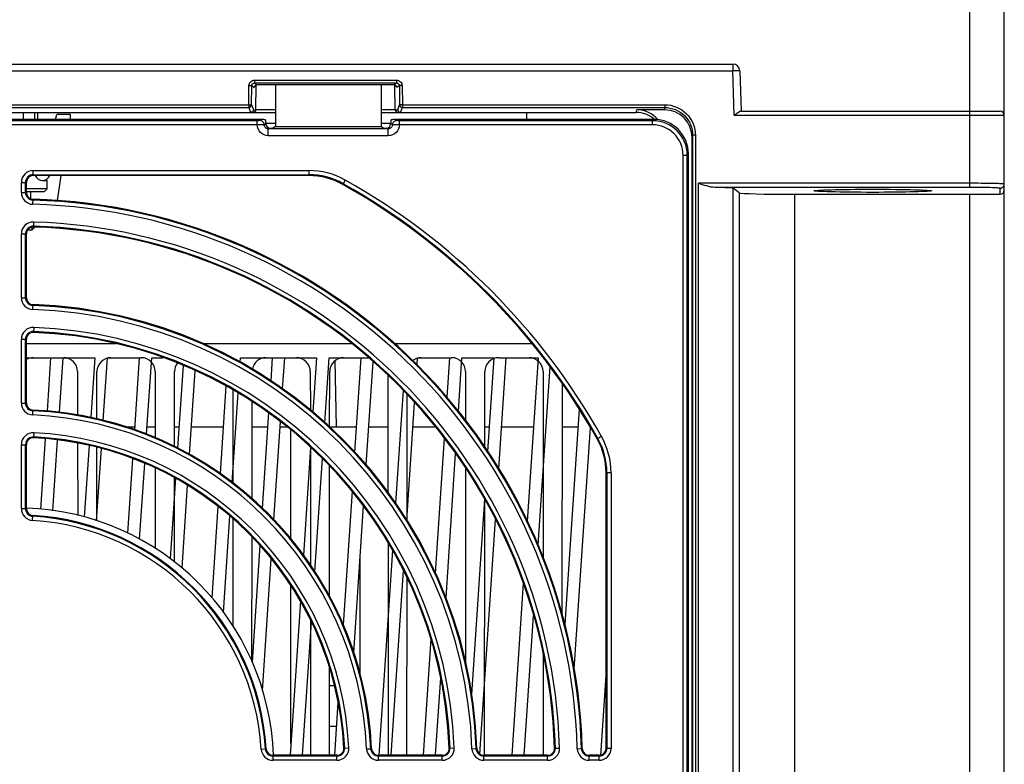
# Model space of a CAD drawing. Header units: millimetres. Extents: x 66 to 1727, y -68 to 939.
# Tile 7 of 72: x 345 to 416, y 125 to 178. Entities that reach past the tile are written whole.
import ezdxf

# ---------------------------------------------------------------- set-up
doc = ezdxf.new("R2010")
doc.units = ezdxf.units.MM
doc.header["$LTSCALE"] = 65.395
for name, color, linetype in [('03_ALL_AXES', 7, 'CONTINUOUS'), ('07_ALL_FEATURES', 7, 'CONTINUOUS'), ('3_ALL_AXES', 7, 'CONTINUOUS'), ('7_ALL_FEATURES', 7, 'CONTINUOUS')]:
    doc.layers.add(name, color=color, linetype=linetype)

msp = doc.modelspace()

# ---------------------------------------------------------------- linework, layer by layer
at = {"layer": '03_ALL_AXES', "color": 7, "linetype": 'Continuous'}
for p, q in [((364.763, 140.825), (364.763, 148.687)), ((369.763, 131.014), (369.763, 139.608)), ((364.763, 126.061), (364.763, 137.441))]:
    msp.add_line(p, q, dxfattribs=at)
at = {"layer": '07_ALL_FEATURES', "color": 7, "linetype": 'Continuous'}
for p, q in [((413.763, 166.196), (413.763, 181.507)), ((416.263, 76.907), (416.263, 181.507)), ((185.865, 175.107), (396.661, 175.107)), ((396.661, 175.107), (396.661, 174.607)), ((185.865, 174.607), (396.661, 174.607)), ((397.161, 174.624), (396.661, 174.607)), ((396.773, 171.407), (396.661, 174.607)), ((397.161, 174.624), (397.263, 171.707)), ((361.713, 172.168), (361.735, 173.549)), ((361.735, 173.549), (361.935, 173.546)), ((361.913, 172.165), (361.935, 173.546)), ((361.935, 173.546), (362.118, 173.41)), ((362.135, 173.943), (372.391, 173.943)), ((362.135, 173.943), (362.135, 173.743)), ((362.135, 173.743), (372.391, 173.743)), ((362.135, 173.743), (362.318, 173.607)), ((362.235, 171.803), (362.263, 173.607)), ((372.208, 173.607), (362.318, 173.607)), ((372.391, 173.743), (372.208, 173.607)), ((372.291, 171.803), (372.263, 173.607)), ((372.391, 173.943), (372.391, 173.743)), ((372.591, 173.546), (372.408, 173.41)), ((372.791, 173.549), (372.591, 173.546)), ((372.591, 173.546), (372.613, 172.165)), ((372.791, 173.549), (372.813, 172.168)), ((296.813, 172.168), (361.713, 172.168)), ((361.713, 172.168), (361.913, 172.165)), ((361.713, 172.168), (361.713, 171.969)), ((361.913, 172.165), (362.054, 171.803)), ((372.472, 171.803), (372.613, 172.165)), ((372.813, 172.168), (372.613, 172.165)), ((372.813, 172.168), (391.762, 172.168)), ((372.813, 172.168), (372.813, 171.969)), ((391.762, 172.168), (391.762, 171.969)), ((295.08, 171.607), (363.646, 171.607)), ((296.813, 171.969), (361.713, 171.969)), ((345.463, 171.107), (345.463, 171.607)), ((346.263, 171.607), (346.263, 171.107)), ((346.463, 171.607), (346.463, 171.107)), ((347.76, 171.107), (347.863, 171.457)), ((348.863, 171.457), (347.863, 171.457)), ((348.863, 171.107), (348.863, 171.457)), ((361.713, 171.969), (361.854, 171.607)), ((362.054, 171.803), (362.235, 171.803)), ((363.646, 171.803), (362.235, 171.803)), ((372.291, 171.803), (371.28, 171.803)), ((371.28, 171.607), (389.69, 171.607)), ((372.291, 171.803), (372.472, 171.803)), ((372.672, 171.607), (372.813, 171.969)), ((372.813, 171.969), (391.762, 171.969)), ((381.763, 171.607), (381.772, 171.107)), ((389.69, 171.607), (389.729, 171.801)), ((391.729, 171.801), (389.729, 171.801)), ((391.762, 171.969), (391.729, 171.801)), ((396.773, 171.407), (416.263, 171.407)), ((397.221, 171.707), (415.963, 171.707)), ((393.76, 169.963), (393.726, 169.797)), ((393.959, 169.963), (393.76, 169.963)), ((393.76, 169.963), (393.76, 77.907)), ((393.959, 169.963), (393.959, 77.907)), ((393.726, 77.907), (393.726, 169.797)), ((348.159, 167.057), (347.899, 165.226)), ((346.833, 166.707), (347.163, 166.707)), ((347.163, 166.107), (347.163, 166.707)), ((413.763, 166.496), (394.185, 166.496)), ((394.185, 86.572), (394.185, 166.496)), ((347.163, 166.107), (345.663, 166.107)), ((345.663, 165.907), (346.963, 165.907)), ((345.963, 165.907), (345.963, 165.382)), ((346.963, 165.907), (347.163, 166.107)), ((413.763, 166.196), (395.358, 166.196)), ((397.128, 165.808), (396.684, 166.141)), ((396.684, 86.572), (396.684, 166.141)), ((397.128, 165.808), (397.128, 86.905)), ((401.126, 165.707), (415.963, 165.707)), ((401.126, 165.707), (401.126, 86.699)), ((413.763, 98.517), (413.768, 165.707)), ((415.963, 165.707), (415.963, 166.139)), ((346.063, 163.107), (345.742, 163.107)), ((346.063, 163.307), (346.063, 163.107)), ((346.263, 163.307), (346.063, 163.107)), ((346.263, 163.333), (346.263, 163.307)), ((352.143, 154.907), (345.663, 154.907)), ((369.141, 154.907), (358.401, 154.907)), ((382.164, 154.907), (372.245, 154.907)), ((345.663, 153.907), (350.613, 153.907)), ((347.413, 153.907), (347.156, 150.045)), ((348.051, 149.968), (348.313, 153.907)), ((350.613, 153.907), (350.327, 149.599)), ((351.212, 149.373), (351.513, 153.907)), ((351.513, 153.907), (353.964, 153.907)), ((353.813, 153.907), (353.467, 148.698)), ((354.347, 148.394), (354.713, 153.907)), ((354.713, 153.907), (355.528, 153.907)), ((361.091, 153.574), (361.113, 153.907)), ((361.113, 153.907), (366.613, 153.907)), ((363.413, 153.907), (363.302, 152.231)), ((364.164, 151.67), (364.313, 153.907)), ((366.613, 153.907), (366.352, 149.983)), ((367.201, 149.217), (367.513, 153.907)), ((367.513, 153.907), (370.384, 153.907)), ((367.942, 153.685), (368.025, 148.907)), ((369.813, 153.907), (369.36, 147.086)), ((370.199, 146.173), (370.694, 153.619)), ((373.879, 153.39), (373.913, 153.907)), ((373.913, 153.907), (376.364, 153.907)), ((376.213, 153.907), (376.024, 151.064)), ((376.855, 150.02), (377.113, 153.907)), ((377.113, 153.907), (379.413, 153.907)), ((379.413, 153.907), (378.963, 147.135)), ((379.762, 153.907), (382.613, 153.907)), ((379.78, 145.887), (380.313, 153.907)), ((382.613, 153.907), (381.827, 142.078)), ((349.364, 152.907), (349.366, 149.762)), ((350.76, 149.488), (350.762, 152.907)), ((354.964, 152.907), (354.967, 148.122)), ((356.359, 147.501), (356.362, 152.907)), ((356.976, 153.348), (356.579, 147.382)), ((357.448, 146.91), (357.85, 152.966)), ((366.164, 152.907), (366.166, 150.128)), ((367.559, 148.888), (367.562, 152.907)), ((377.364, 152.907), (377.366, 149.377)), ((378.759, 147.436), (378.762, 152.907)), ((382.613, 140.365), (383.47, 153.262)), ((382.964, 152.907), (382.973, 139.434)), ((371.764, 152.627), (371.77, 144.184)), ((360.076, 151.85), (359.657, 145.542)), ((360.565, 151.587), (360.569, 144.862)), ((372.857, 151.552), (372.316, 143.417)), ((384.35, 135.324), (384.362, 151.998)), ((360.515, 144.904), (360.945, 151.382)), ((361.956, 143.726), (361.961, 150.72)), ((373.155, 142.127), (373.161, 151.224)), ((373.133, 142.161), (373.696, 150.647)), ((385.566, 150.197), (384.534, 134.662)), ((363.15, 149.942), (362.692, 143.048)), ((363.535, 142.202), (364.005, 149.276)), ((352.862, 148.907), (353.481, 148.907)), ((354.381, 148.907), (354.966, 148.907)), ((356.36, 148.907), (356.681, 148.907)), ((357.581, 148.907), (359.881, 148.907)), ((361.96, 148.907), (363.081, 148.907)), ((363.981, 148.907), (364.481, 148.907)), ((367.56, 148.907), (369.46, 148.907)), ((370.381, 148.907), (371.766, 148.907)), ((373.581, 148.907), (375.151, 148.907)), ((378.76, 148.907), (379.081, 148.907)), ((379.981, 148.907), (382.281, 148.907)), ((384.36, 148.907), (385.481, 148.907)), ((385.219, 131.414), (386.378, 148.861)), ((347.024, 148.047), (346.687, 142.978)), ((347.579, 142.86), (347.918, 147.961)), ((375.827, 148.101), (375.18, 138.365)), ((349.367, 147.726), (349.371, 142.521)), ((350.192, 147.569), (349.849, 142.411)), ((350.731, 142.133), (351.077, 147.343)), ((350.755, 142.125), (350.759, 147.434)), ((366.183, 147.439), (365.667, 139.665)), ((366.167, 147.453), (366.173, 138.933)), ((353.329, 146.618), (352.972, 141.25)), ((366.486, 138.454), (367.031, 146.658)), ((375.961, 136.568), (376.653, 146.98)), ((353.842, 140.797), (354.206, 146.276)), ((354.968, 145.936), (354.972, 140.126)), ((367.551, 136.652), (367.558, 146.094)), ((377.368, 145.926), (377.378, 131.857)), ((356.435, 145.203), (356.048, 139.385)), ((356.353, 139.151), (356.357, 145.242)), ((356.905, 138.728), (357.3, 144.677)), ((369.173, 144.269), (368.531, 134.617)), ((378.734, 143.692), (377.798, 129.605)), ((378.743, 125.206), (378.756, 143.655)), ((359.499, 143.159), (359.062, 136.582)), ((369.297, 132.596), (370.002, 143.203)), ((359.892, 135.526), (360.353, 142.473)), ((360.571, 142.275), (360.576, 134.525)), ((378.412, 125.294), (379.537, 142.235)), ((361.948, 131.968), (361.954, 140.966)), ((362.513, 140.354), (361.954, 131.952)), ((371.772, 140.59), (371.783, 125.207)), ((362.716, 129.872), (363.349, 139.395)), ((372.09, 140.021), (371.106, 125.205)), ((372.006, 125.207), (372.892, 138.535)), ((373.143, 125.207), (373.152, 138.015)), ((381.531, 137.624), (380.706, 125.207)), ((365.446, 136.34), (364.706, 125.207)), ((381.606, 125.207), (382.276, 135.284)), ((365.606, 125.207), (366.244, 134.809)), ((366.176, 134.946), (366.183, 125.207)), ((374.864, 133.602), (374.306, 125.207)), ((382.978, 132.447), (382.983, 125.206)), ((367.543, 125.207), (367.548, 131.497)), ((375.208, 125.239), (375.578, 130.806)), ((387.513, 131.329), (387.106, 125.2)), ((367.917, 130.212), (367.547, 130.212)), ((368.16, 129.028), (367.907, 125.218)), ((367.545, 127.302), (368.045, 127.302))]:
    msp.add_line(p, q, dxfattribs=at)
for centre, radius, start, end in [((396.661, 174.607), 0.5, 2, 90), ((415.963, 171.407), 0.3, 0, 90), ((346.833, 167.277), 0.57, 202.71531, 337.27052), ((415.963, 166.007), 0.3, 270, 0), ((345.763, 163.307), 0.3, 0, 4.02569), ((346.162, 152.907), 1, 90, 120.06012), ((348.364, 152.907), 1, 0.03924, 90), ((351.762, 152.907), 1, 90, 179.96076), ((353.964, 152.907), 1, 0.03924, 90), ((362.962, 152.907), 1, 90, 169.38477), ((365.164, 152.907), 1, 0.03924, 90), ((368.562, 152.907), 1, 90, 179.96076), ((374.162, 152.907), 1, 90, 127.78314), ((376.364, 152.907), 1, 0.03924, 90), ((379.762, 152.907), 1, 90, 179.96076), ((381.964, 152.907), 1, 0.03924, 90), ((357.362, 152.907), 1, 141.80599, 179.96076)]:
    msp.add_arc(centre, radius, start, end, dxfattribs=at)
for centre, major_axis, ratio, start_param, end_param in [((362.318, 173.406), (-0.12, 0.161), 0.997765, -0.639188, 0.914482), ((372.208, 173.406), (0.12, 0.161), 0.997765, -0.914482, 0.639188), ((389.687, 169.6), (0.439, 1.958), 0.996801, 5.784511, 6.503114), ((389.726, 169.794), (0.393, 1.969), 0.996044, -0.672646, 0.196167), ((391.726, 169.794), (-0.393, -1.969), 0.996044, 1.768485, 3.33776), ((394.185, 166.139), (2.5, 0), 0.026186, 0.034907, 1.082517), ((401.126, 165.811), (4, 0), 0.026186, -3.106686, -1.570796)]:
    msp.add_ellipse(centre, major_axis=major_axis, ratio=ratio, start_param=start_param, end_param=end_param, dxfattribs=at)
msp.add_ellipse((406.763, 165.955), major_axis=(4.254, 0), ratio=0.026186, dxfattribs=at)
for points, knots in [([(361.735, 173.549), (361.737, 173.65), (361.824, 173.859), (362.034, 173.943), (362.135, 173.943)], [0, 0, 0, 0, 0.499565, 1, 1, 1, 1]), ([(361.935, 173.546), (361.936, 173.597), (361.979, 173.701), (362.085, 173.743), (362.135, 173.743)], [0, 0, 0, 0, 0.500652, 1, 1, 1, 1]), ([(372.391, 173.943), (372.492, 173.943), (372.702, 173.859), (372.789, 173.651), (372.791, 173.549)], [0, 0, 0, 0, 0.499577, 1, 1, 1, 1]), ([(372.391, 173.743), (372.441, 173.743), (372.547, 173.701), (372.59, 173.597), (372.591, 173.546)], [0, 0, 0, 0, 0.5006, 1, 1, 1, 1]), ([(361.713, 171.969), (361.763, 171.969), (361.868, 172.011), (361.912, 172.115), (361.913, 172.165)], [0, 0, 0, 0, 0.500556, 1, 1, 1, 1]), ([(372.613, 172.165), (372.614, 172.115), (372.658, 172.011), (372.763, 171.969), (372.813, 171.969)], [0, 0, 0, 0, 0.499444, 1, 1, 1, 1]), ([(391.762, 172.168), (392.324, 172.169), (393.494, 171.695), (393.96, 170.525), (393.959, 169.963)], [0, 0, 0, 0, 0.500364, 1, 1, 1, 1]), ([(362.054, 171.803), (362.053, 171.753), (362.009, 171.648), (361.904, 171.607), (361.854, 171.607)], [0, 0, 0, 0, 0.500153, 1, 1, 1, 1]), ([(362.235, 171.803), (362.234, 171.748), (362.188, 171.643), (362.086, 171.607), (362.042, 171.607)], [0, 0, 0, 0, 0.557194, 1, 1, 1, 1]), ([(372.291, 171.803), (372.292, 171.748), (372.337, 171.643), (372.44, 171.607), (372.484, 171.607)], [0, 0, 0, 0, 0.557239, 1, 1, 1, 1]), ([(372.472, 171.803), (372.473, 171.753), (372.516, 171.648), (372.622, 171.607), (372.672, 171.607)], [0, 0, 0, 0, 0.500015, 1, 1, 1, 1]), ([(391.762, 171.969), (392.274, 171.97), (393.337, 171.538), (393.76, 170.474), (393.76, 169.963)], [0, 0, 0, 0, 0.500352, 1, 1, 1, 1]), ([(396.773, 171.407), (396.856, 171.472), (396.973, 171.568), (397.121, 171.667), (397.191, 171.707), (397.221, 171.707)], [0, 0, 0, 0, 0.584008, 0.830542, 1, 1, 1, 1]), ([(395.358, 166.196), (395.162, 166.199), (394.763, 166.297), (394.382, 166.428), (394.185, 166.496)], [0, 0, 0, 0, 0.484688, 1, 1, 1, 1]), ([(415.828, 166.471), (415.695, 166.476), (415.007, 166.492), (414.318, 166.496), (413.763, 166.496)], [0, 0, 0, 0, 0.193713, 1, 1, 1, 1]), ([(416.263, 166.439), (416.263, 166.448), (416.205, 166.445), (416.142, 166.461), (415.995, 166.463), (415.89, 166.469), (415.828, 166.471)], [0, 0, 0, 0, 0.066931, 0.258158, 0.571532, 1, 1, 1, 1]), ([(415.756, 166.163), (415.643, 166.17), (414.978, 166.192), (414.314, 166.196), (413.763, 166.196)], [0, 0, 0, 0, 0.170713, 1, 1, 1, 1]), ([(415.963, 166.139), (415.963, 166.157), (415.853, 166.142), (415.807, 166.16), (415.756, 166.163)], [0, 0, 0, 0, 0.257682, 1, 1, 1, 1])]:
    msp.add_open_spline(points, degree=3, knots=knots, dxfattribs=at)
for points in [[(415.963, 166.139), (416.085, 166.139), (416.221, 166.244), (416.253, 166.361)], [(416.253, 166.361), (416.259, 166.386), (416.263, 166.413), (416.263, 166.439)]]:
    msp.add_open_spline(points, degree=3, dxfattribs=at)
at = {"layer": '3_ALL_AXES', "color": 7, "linetype": 'Continuous'}
msp.add_arc((345.013, 124.557), 18.5, 2.02362, 87.9882, dxfattribs=at)
at = {"layer": '7_ALL_FEATURES', "color": 7, "linetype": 'Continuous'}
for p, q in [((363.646, 173.607), (363.646, 170.607)), ((371.28, 173.607), (371.28, 170.607)), ((362.663, 171.107), (296.063, 171.107)), ((362.33, 171.017), (296.396, 171.017)), ((362.33, 170.717), (296.396, 170.717)), ((362.33, 170.717), (362.33, 171.017)), ((362.663, 171.107), (362.529, 171.026)), ((362.963, 170.807), (362.828, 170.728)), ((362.828, 170.728), (362.963, 170.784)), ((363.646, 170.807), (362.963, 170.807)), ((362.963, 170.784), (362.963, 170.807)), ((363.646, 170.607), (363.463, 170.484)), ((363.646, 170.607), (371.28, 170.607)), ((371.963, 170.807), (371.28, 170.807)), ((371.28, 170.607), (371.463, 170.484)), ((372.098, 170.728), (371.963, 170.807)), ((371.963, 170.807), (371.963, 170.784)), ((372.098, 170.728), (371.963, 170.784)), ((390.966, 171.107), (372.263, 171.107)), ((372.397, 171.026), (372.263, 171.107)), ((390.876, 171.017), (372.596, 171.017)), ((372.596, 170.717), (372.596, 171.017)), ((390.876, 170.717), (372.596, 170.717)), ((390.876, 171.017), (390.966, 171.107)), ((390.876, 170.717), (390.876, 171.017)), ((363.13, 170.431), (363.263, 170.484)), ((371.795, 170.431), (363.13, 170.431)), ((363.13, 169.932), (363.13, 170.431)), ((371.795, 169.932), (363.13, 169.932)), ((363.263, 170.484), (363.463, 170.484)), ((371.463, 170.484), (371.663, 170.484)), ((371.795, 170.431), (371.663, 170.484)), ((371.795, 169.932), (371.795, 170.431)), ((393.073, 168.52), (393.373, 168.52)), ((393.073, 99.259), (393.073, 168.52)), ((393.373, 168.52), (393.463, 168.61)), ((393.373, 99.259), (393.373, 168.52)), ((393.463, 99.006), (393.463, 168.61)), ((346.163, 167.416), (366.055, 167.416)), ((346.163, 167.057), (346.163, 167.416)), ((346.163, 167.116), (366.055, 167.116)), ((366.055, 167.057), (346.163, 167.057)), ((366.055, 167.416), (366.055, 167.057)), ((345.303, 166.557), (345.663, 166.557)), ((345.303, 165.84), (345.303, 166.557)), ((345.603, 165.84), (345.603, 166.557)), ((345.663, 165.84), (345.663, 166.557)), ((368.677, 166.731), (368.501, 166.417)), ((345.303, 165.84), (345.663, 165.84)), ((346.139, 164.981), (346.149, 165.341)), ((346.189, 163.698), (346.178, 163.339)), ((345.303, 162.839), (345.663, 162.839)), ((345.303, 158.237), (345.303, 162.839)), ((345.603, 158.237), (345.603, 162.839)), ((345.663, 158.237), (345.663, 162.839)), ((345.303, 158.237), (345.663, 158.237)), ((346.134, 157.378), (346.146, 157.737)), ((346.195, 156.094), (346.182, 155.735)), ((345.303, 155.235), (345.663, 155.235)), ((345.303, 150.631), (345.303, 155.235)), ((345.603, 150.631), (345.603, 155.235)), ((345.663, 150.631), (345.663, 155.235)), ((345.303, 150.631), (345.663, 150.631)), ((346.125, 149.772), (346.141, 150.132)), ((346.206, 148.486), (346.188, 148.127)), ((387.187, 148.221), (386.873, 148.045)), ((345.303, 147.628), (345.663, 147.628)), ((345.303, 143.021), (345.303, 147.628)), ((345.603, 143.021), (345.603, 147.628)), ((345.663, 143.021), (345.663, 147.628)), ((387.872, 145.598), (387.513, 145.598)), ((387.513, 125.707), (387.513, 145.598)), ((387.573, 145.598), (387.573, 125.707)), ((387.872, 145.598), (387.872, 125.707)), ((345.303, 143.021), (345.663, 143.021)), ((346.11, 142.163), (346.132, 142.522)), ((362.619, 125.653), (362.978, 125.675)), ((368.084, 125.207), (363.477, 125.207)), ((363.477, 124.847), (363.477, 125.207)), ((368.084, 125.147), (363.477, 125.147)), ((368.084, 124.847), (368.084, 125.207)), ((368.584, 125.731), (368.943, 125.749)), ((370.229, 125.669), (370.588, 125.684)), ((375.691, 125.207), (371.088, 125.207)), ((371.088, 124.847), (371.088, 125.207)), ((375.691, 125.147), (371.088, 125.147)), ((375.691, 124.847), (375.691, 125.207)), ((376.191, 125.725), (376.55, 125.739)), ((377.834, 125.677), (378.194, 125.689)), ((383.296, 125.207), (378.693, 125.207)), ((378.693, 124.847), (378.693, 125.207)), ((383.296, 125.147), (378.693, 125.147)), ((383.296, 124.847), (383.296, 125.207)), ((383.795, 125.722), (384.155, 125.732)), ((385.438, 125.683), (385.797, 125.693)), ((387.013, 125.207), (386.297, 125.207)), ((386.297, 124.847), (386.297, 125.207)), ((387.013, 125.147), (386.297, 125.147)), ((387.013, 124.847), (387.013, 125.207)), ((387.872, 125.707), (387.513, 125.707)), ((368.084, 124.847), (363.477, 124.847)), ((375.691, 124.847), (371.088, 124.847)), ((383.296, 124.847), (378.693, 124.847)), ((387.013, 124.847), (386.297, 124.847))]:
    msp.add_line(p, q, dxfattribs=at)
for centre, radius, start, end in [((390.876, 168.52), 2.497, 0.00046, 89.99954), ((390.877, 168.521), 2.196, 359.97866, 90.02121), ((346.163, 166.557), 0.86, 90, 180), ((346.163, 166.557), 0.56, 90, 180), ((346.163, 166.557), 0.5, 90, 180), ((366.055, 162.057), 5.36, 60.70278, 90), ((366.055, 162.057), 5.06, 60.70278, 90), ((366.055, 162.057), 5, 60.70278, 90), ((345.013, 124.557), 48, 29.29722, 60.70278), ((345.013, 124.557), 48.06, 29.29722, 60.70278), ((345.013, 124.557), 48.36, 29.29722, 60.70278), ((346.163, 165.84), 0.86, 180, 268.40439), ((346.163, 165.84), 0.56, 180, 268.40439), ((346.163, 165.84), 0.5, 180, 268.40439), ((345.013, 124.557), 40.44, 1.59561, 88.40439), ((345.013, 124.557), 40.74, 1.59561, 88.40439), ((345.013, 124.557), 40.8, 1.59561, 88.40439), ((346.163, 162.839), 0.859, 88.27937, 180), ((345.013, 124.557), 39.16, 1.72063, 88.27937), ((346.163, 162.839), 0.56, 88.27937, 180), ((346.163, 162.839), 0.5, 88.27937, 180), ((345.013, 124.557), 38.8, 1.72063, 88.27937), ((345.013, 124.557), 38.86, 1.72063, 88.27937), ((346.163, 158.237), 0.86, 180, 268.04442), ((346.163, 158.237), 0.56, 180, 268.04442), ((346.163, 158.237), 0.5, 180, 268.04442), ((345.013, 124.557), 32.84, 1.95558, 88.04442), ((345.013, 124.557), 33.14, 1.95558, 88.04442), ((345.013, 124.557), 33.2, 1.95558, 88.04442), ((346.163, 155.235), 0.86, 87.85324, 180), ((346.163, 155.235), 0.56, 87.85324, 180), ((346.163, 155.235), 0.5, 87.85324, 180), ((345.013, 124.557), 31.2, 2.14676, 87.85324), ((345.013, 124.557), 31.26, 2.14676, 87.85324), ((345.013, 124.557), 31.56, 2.14676, 87.85324), ((346.163, 150.631), 0.86, 180, 267.47466), ((346.163, 150.631), 0.56, 180, 267.47466), ((346.163, 150.631), 0.5, 180, 267.47466), ((345.013, 124.557), 25.54, 2.52534, 87.47466), ((345.013, 124.557), 25.6, 2.52534, 87.47466), ((345.013, 124.557), 25.24, 2.52534, 87.47466), ((346.163, 147.628), 0.86, 87.14643, 180), ((346.163, 147.628), 0.56, 87.14643, 180), ((346.163, 147.628), 0.5, 87.14643, 180), ((345.013, 124.557), 23.6, 2.85357, 87.14643), ((345.013, 124.557), 23.66, 2.85357, 87.14643), ((345.013, 124.557), 23.96, 2.85357, 87.14643), ((382.513, 145.598), 5, 0, 29.29722), ((382.513, 145.598), 5.06, 0, 29.29722), ((382.513, 145.598), 5.36, 0, 29.29722), ((346.163, 143.021), 0.859, 180, 266.43607), ((346.163, 143.021), 0.56, 180, 266.43607), ((346.163, 143.021), 0.5, 180, 266.43607), ((345.013, 124.557), 17.64, 3.56393, 86.43607), ((345.013, 124.557), 17.94, 3.56393, 86.43607), ((345.013, 124.557), 18, 3.56393, 86.43607), ((363.477, 125.707), 0.86, 183.56393, 270), ((363.477, 125.707), 0.56, 183.56393, 270), ((363.477, 125.707), 0.5, 183.56393, 270), ((368.084, 125.707), 0.86, 270, 2.85357), ((368.084, 125.707), 0.56, 270, 2.85357), ((368.084, 125.707), 0.5, 270, 2.85357), ((371.088, 125.707), 0.859, 182.52534, 270), ((371.088, 125.707), 0.56, 182.52534, 270), ((371.088, 125.707), 0.5, 182.52534, 270), ((375.691, 125.707), 0.86, 270, 2.14676), ((375.691, 125.707), 0.56, 270, 2.14676), ((375.691, 125.707), 0.5, 270, 2.14676), ((378.693, 125.707), 0.859, 181.95558, 270), ((378.693, 125.707), 0.56, 181.95558, 270), ((378.693, 125.707), 0.5, 181.95558, 270), ((383.296, 125.707), 0.86, 270, 1.72063), ((383.296, 125.707), 0.56, 270, 1.72063), ((383.296, 125.707), 0.5, 270, 1.72063), ((386.297, 125.707), 0.859, 181.59561, 270), ((386.297, 125.707), 0.56, 181.59561, 270), ((386.297, 125.707), 0.5, 181.59561, 270), ((387.013, 125.707), 0.859, 270, 0), ((387.013, 125.707), 0.56, 270, 0), ((387.013, 125.707), 0.5, 270, 0)]:
    msp.add_arc(centre, radius, start, end, dxfattribs=at)
for centre, major_axis, ratio, start_param, end_param in [((362.963, 170.986), (0.424, -0.088), 0.192519, 1.679429, 2.393526), ((362.877, 170.935), (-0.036, 0.326), 0.239599, -1.998513, -1.146375), ((363.264, 170.784), (0.28, 0.112), 0.995592, 2.763341, 4.331096), ((371.662, 170.784), (-0.28, 0.112), 0.995592, 1.95209, 3.519844), ((372.049, 170.935), (0.036, 0.326), 0.239599, 1.146375, 1.998513), ((371.963, 170.986), (0.424, 0.088), 0.192519, 0.748066, 1.462164), ((390.96, 168.603), (1.773, 1.773), 0.997265, -0.784029, 0.784029)]:
    msp.add_ellipse(centre, major_axis=major_axis, ratio=ratio, start_param=start_param, end_param=end_param, dxfattribs=at)
for points, knots in [([(362.529, 171.026), (362.523, 171.023), (362.501, 171.023), (362.436, 171.016), (362.375, 171.017), (362.33, 171.017)], [0, 0, 0, 0, 0.100964, 0.322741, 1, 1, 1, 1]), ([(362.828, 170.728), (362.775, 170.722), (362.608, 170.725), (362.443, 170.718), (362.33, 170.717)], [0, 0, 0, 0, 0.321549, 1, 1, 1, 1]), ([(363.13, 169.932), (362.928, 169.932), (362.508, 170.097), (362.333, 170.515), (362.33, 170.717)], [0, 0, 0, 0, 0.499975, 1, 1, 1, 1]), ([(362.828, 170.727), (362.828, 170.803), (362.764, 170.961), (362.605, 171.026), (362.529, 171.026)], [0, 0, 0, 0, 0.50047, 1, 1, 1, 1]), ([(363.13, 170.431), (363.054, 170.431), (362.893, 170.492), (362.828, 170.653), (362.828, 170.73)], [0, 0, 0, 0, 0.498944, 1, 1, 1, 1]), ([(372.098, 170.73), (372.098, 170.653), (372.033, 170.492), (371.872, 170.431), (371.795, 170.431)], [0, 0, 0, 0, 0.500838, 1, 1, 1, 1]), ([(372.596, 170.717), (372.593, 170.515), (372.418, 170.097), (371.998, 169.932), (371.795, 169.932)], [0, 0, 0, 0, 0.499814, 1, 1, 1, 1]), ([(372.098, 170.727), (372.098, 170.803), (372.162, 170.961), (372.321, 171.026), (372.397, 171.026)], [0, 0, 0, 0, 0.500429, 1, 1, 1, 1]), ([(372.596, 170.717), (372.483, 170.718), (372.318, 170.725), (372.151, 170.722), (372.098, 170.728)], [0, 0, 0, 0, 0.677711, 1, 1, 1, 1]), ([(372.596, 171.017), (372.551, 171.017), (372.49, 171.016), (372.425, 171.023), (372.403, 171.023), (372.397, 171.026)], [0, 0, 0, 0, 0.676591, 0.898736, 1, 1, 1, 1])]:
    msp.add_open_spline(points, degree=3, knots=knots, dxfattribs=at)

doc.saveas('drawing.dxf')
